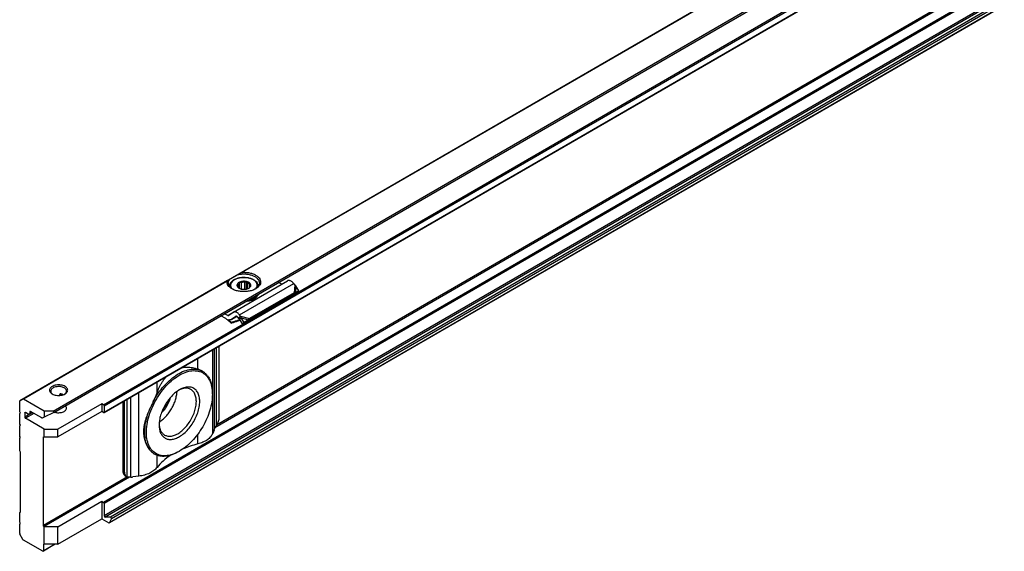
# Model space of a CAD drawing. Header units: millimetres. Extents: x -418 to 1575, y -634 to 914.
# Tile 43 of 49: x 669 to 875, y 483 to 595. Entities that reach past the tile are written whole.
import ezdxf

# ---------------------------------------------------------------- set-up
doc = ezdxf.new("R2010")
doc.units = ezdxf.units.MM

# ---------------------------------------------------------------- blocks, each defined once
blk = doc.blocks.new('SOPORTE_SV2__52', base_point=(669.09, 483.45))
at = {"color": 7, "linetype": 'Continuous'}
for p, q in [((1358.56, 913.93), (669.13, 514.91)), ((676.25, 512.46), (1363.64, 910.3)), ((686.72, 512.44), (1354.94, 899.18)), ((1356.04, 876.12), (687.82, 489.38)), ((713.74, 533.43), (725.05, 539.98)), ((714.91, 538.46), (714.91, 539.39)), ((715.05, 538.39), (715.05, 539.71)), ((715.41, 538.27), (715.41, 539.62)), ((716.12, 538.22), (716.12, 539.67)), ((716.48, 538.27), (716.48, 539.82)), ((716.7, 538.34), (716.7, 539.54)), ((717.14, 538.65), (717.14, 539.21)), ((723.87, 539.29), (723.2, 539.63)), ((726.56, 539.15), (726.36, 539.41)), ((712.93, 538.89), (712.93, 538.82)), ((714.64, 538.75), (714.64, 539.01)), ((726.41, 537.48), (717.1, 532.09)), ((718.79, 537.02), (718.79, 536.86)), ((718.93, 538.89), (718.93, 538.82)), ((726.08, 537.04), (726.05, 536.99)), ((726.19, 537.19), (726.08, 537.04)), ((726.84, 537.5), (726.18, 537.15)), ((726.41, 537.48), (726.19, 537.19)), ((726.34, 537.27), (726.29, 537.24)), ((726.7, 537.51), (726.34, 537.27)), ((727.43, 537.9), (726.7, 537.51)), ((727.43, 537.9), (726.82, 538.92)), ((727.43, 537.9), (726.84, 537.5)), ((726.05, 536.99), (716.73, 531.6)), ((718.6, 536.76), (718.6, 536.59)), ((712.56, 532.74), (711.89, 533.08)), ((713.69, 533.4), (712.8, 532.74)), ((712.19, 532.11), (711.13, 532.64)), ((713.33, 531.27), (713.28, 531.15)), ((713.29, 531.87), (714.47, 532.55)), ((714.23, 532.56), (713.33, 531.9)), ((714.53, 531.56), (715.18, 531.77)), ((714.55, 531.61), (714.58, 531.68)), ((715.13, 531.86), (714.58, 531.68)), ((714.88, 532.12), (714.68, 532.38)), ((714.88, 532.12), (715.02, 532.31)), ((715.02, 532.31), (715.24, 532.6)), ((715.02, 532.03), (715.15, 532.13)), ((715.66, 531.03), (715.02, 532.03)), ((715.24, 532.6), (715.04, 532.86)), ((715.15, 532.13), (715.35, 532.28)), ((716, 531.28), (715.35, 532.28)), ((716.58, 531.6), (715.66, 531.03)), ((716, 531.28), (715.66, 531.03)), ((716.92, 531.85), (716, 531.28)), ((716.92, 531.85), (716.58, 531.6)), ((716.88, 531.8), (716.73, 531.6)), ((717.1, 532.09), (716.88, 531.8)), ((710.79, 511.46), (710.79, 526.37)), ((707.29, 521.08), (707.26, 521.1)), ((709.36, 516.31), (709.36, 516.51)), ((669.09, 512.6), (669.09, 514.82)), ((669.13, 514.91), (669.75, 515.27)), ((669.13, 514.91), (669.13, 514.91)), ((674.21, 512.73), (669.85, 515.26)), ((677.44, 516.04), (677.44, 516.2)), ((677.61, 516.06), (677.97, 516.27)), ((690.65, 514.71), (690.65, 500.19)), ((690.99, 500), (690.99, 514.91)), ((669.23, 512.36), (669.09, 512.6)), ((669.09, 512.28), (669.23, 512.36)), ((669.09, 512.28), (669.23, 512.36)), ((670.15, 512.4), (670.15, 511.5)), ((670.85, 512.15), (670.29, 512.48)), ((671.1, 512.13), (671.7, 512.47)), ((671.21, 512.6), (671.21, 512.35)), ((673.7, 511.32), (671.35, 512.68)), ((674.21, 512.73), (674.21, 511.47)), ((676.05, 512.73), (674.21, 512.73)), ((676.23, 512.45), (674.21, 511.47)), ((686.23, 514.3), (677.04, 508.98)), ((686.23, 512.67), (677.04, 507.35)), ((686.62, 514.08), (686.23, 514.3)), ((686.23, 514.3), (686.23, 512.67)), ((686.62, 512.45), (686.23, 512.67)), ((686.76, 513.83), (686.76, 512.53)), ((669.09, 510.03), (669.09, 512.28)), ((674.21, 508.98), (670.29, 511.25)), ((674.21, 511.47), (673.79, 511.3)), ((669.23, 509.79), (669.09, 510.03)), ((669.09, 509.71), (669.23, 509.79)), ((669.09, 509.71), (669.23, 509.79)), ((669.09, 507.47), (669.09, 509.71)), ((674.21, 507.35), (674.21, 508.98)), ((674.21, 508.98), (677.04, 508.98)), ((677.04, 507.35), (677.04, 508.98)), ((709.71, 508.81), (709.43, 508.09)), ((669.23, 507.22), (669.09, 507.47)), ((669.09, 507.14), (669.23, 507.22)), ((669.09, 507.14), (669.23, 507.22)), ((669.09, 504.45), (669.09, 507.14)), ((674.04, 488.86), (674.04, 507.29)), ((674.18, 507.37), (674.21, 507.35)), ((674.21, 507.35), (677.04, 507.35)), ((669.23, 504.2), (669.09, 504.45)), ((669.23, 491.64), (669.23, 504.2)), ((702.44, 504.35), (702.26, 504.25)), ((697.28, 503.77), (697.24, 503.79)), ((691.06, 499.28), (691.4, 499.09)), ((693.98, 499.15), (692.74, 498.99)), ((677.04, 488.6), (686.23, 493.92)), ((686.23, 493.92), (686.62, 493.69)), ((686.23, 493.92), (686.23, 490.25)), ((686.76, 493.45), (686.76, 490.85)), ((669.09, 491.56), (669.23, 491.65)), ((669.09, 491.56), (669.23, 491.64)), ((669.09, 489.52), (669.09, 491.56)), ((677.04, 484.93), (686.23, 490.25)), ((686.23, 490.25), (687.72, 489.39)), ((688.07, 490.57), (686.97, 490.58)), ((687.85, 489.41), (688.27, 490.24)), ((669.23, 489.28), (669.09, 489.52)), ((669.09, 489.2), (669.23, 489.28)), ((669.09, 489.2), (669.23, 489.28)), ((669.09, 487.15), (669.09, 489.2)), ((674.21, 488.6), (674.18, 488.62)), ((677.04, 488.6), (674.21, 488.6)), ((674.21, 484.93), (674.21, 488.6)), ((677.04, 484.93), (677.04, 488.6)), ((669.75, 485.93), (669.13, 487.01)), ((673.89, 483.48), (669.85, 485.82)), ((676.51, 484.93), (673.99, 483.47)), ((674.04, 484.87), (674.04, 483.56)), ((674.21, 484.93), (674.18, 484.95)), ((677.04, 484.93), (674.21, 484.93))]:
    blk.add_line(p, q, dxfattribs=at)
at = {"color": 3, "linetype": 'Continuous'}
for p, q in [((676.05, 512.73), (1363.64, 910.69)), ((686.62, 514.08), (1354.84, 900.82)), ((686.76, 513.83), (1354.98, 900.58)), ((686.76, 512.53), (1354.98, 899.28)), ((1354.84, 880.44), (686.62, 493.69)), ((1354.98, 880.19), (686.76, 493.45)), ((1354.98, 877.59), (686.76, 490.85)), ((1355.18, 877.33), (686.97, 490.58)), ((1356.29, 877.31), (688.07, 490.57)), ((1356.48, 876.99), (688.27, 490.24)), ((1356.07, 876.15), (687.85, 489.41)), ((832.75, 609.61), (715.35, 541.66)), ((832.65, 609.48), (715.65, 541.76)), ((868.83, 601.28), (709.89, 509.29)), ((868.35, 601.33), (710.2, 509.79)), ((712.54, 540.03), (669.75, 515.27)), ((712.44, 539.91), (669.85, 515.26)), ((715.04, 532.86), (726.36, 539.41)), ((726.56, 539.15), (726.41, 537.48)), ((726.82, 538.92), (726.7, 537.51)), ((713.69, 533.4), (712.56, 532.74)), ((713.33, 531.9), (714.47, 532.55)), ((714.26, 532.57), (714.23, 532.56)), ((714.53, 531.56), (714.55, 531.61)), ((714.58, 531.68), (715.06, 531.96)), ((715.24, 532.6), (717.1, 532.09)), ((715.35, 532.28), (716.92, 531.85)), ((709.43, 508.09), (709.43, 525.58)), ((709.82, 509.11), (709.82, 525.81)), ((710.22, 509.82), (710.22, 526.04)), ((706.28, 521.54), (706.28, 523.76)), ((697.79, 516.63), (697.79, 518.84)), ((693.98, 499.15), (693.98, 516.64)), ((677.67, 516.34), (677.44, 516.2)), ((691.55, 499.02), (691.55, 515.23)), ((692.28, 498.96), (692.28, 515.65)), ((670.29, 512.48), (670.15, 512.4)), ((671.77, 512.44), (670.15, 511.5)), ((671.35, 512.68), (671.21, 512.6)), ((671.21, 512.35), (671.56, 512.56)), ((672.05, 512.27), (670.29, 511.25)), ((674.18, 507.37), (674.04, 507.29)), ((706.28, 505.89), (706.28, 507.92)), ((697.79, 500.97), (697.79, 503.52)), ((690.65, 500.19), (690.99, 500)), ((691.58, 499.01), (674.04, 488.86)), ((692.06, 498.96), (674.18, 488.62)), ((674.18, 484.95), (674.04, 484.87)), ((674.04, 483.56), (676.39, 484.93))]:
    blk.add_line(p, q, dxfattribs=at)
at = {"color": 7, "linetype": 'Continuous'}
for points, knots in [([(714.69, 541.28), (714.57, 541.21), (714.32, 541.06), (713.97, 540.86), (713.65, 540.68), (713.37, 540.51), (713.13, 540.38), (712.99, 540.29), (712.93, 540.26)], [0, 0, 0, 0, 0.443049, 0.853791, 1.225123, 1.550622, 1.824662, 2.042502, 2.042502, 2.042502, 2.042502]), ([(714.69, 541.28), (714.75, 541.31), (714.86, 541.37), (715.02, 541.47), (715.18, 541.56), (715.3, 541.63), (715.35, 541.66)], [0, 0, 0, 0, 0.1860833, 0.3759003, 0.5657228, 0.7596897, 0.7596897, 0.7596897, 0.7596897]), ([(714.69, 541.28), (714.95, 541.33), (715.46, 541.43), (716.25, 541.43), (717.02, 541.33), (717.73, 541.13), (718.33, 540.84), (718.8, 540.47), (719.12, 540.03), (719.16, 539.7), (719.18, 539.54)], [0, 0, 0, 0, 0.77607, 1.570758, 2.352628, 3.091832, 3.764236, 4.356401, 4.872083, 5.338886, 5.338886, 5.338886, 5.338886]), ([(715.35, 541.66), (715.36, 541.67), (715.39, 541.68), (715.42, 541.7), (715.46, 541.71), (715.49, 541.73), (715.53, 541.74), (715.57, 541.75), (715.61, 541.76), (715.64, 541.76), (715.65, 541.76)], [0, 0, 0, 0, 0.042647, 0.0787224, 0.1162224, 0.1575997, 0.2014734, 0.2369133, 0.2819957, 0.316486, 0.316486, 0.316486, 0.316486]), ([(715.65, 541.76), (715.93, 541.77), (716.49, 541.77), (717.31, 541.63), (718.04, 541.39), (718.65, 541.05), (719.12, 540.63), (719.4, 540.15), (719.46, 539.62), (719.29, 539.11), (718.92, 538.65), (718.58, 538.43), (718.4, 538.31)], [0, 0, 0, 0, 0.851746, 1.681253, 2.457908, 3.158367, 3.772142, 4.308845, 4.804165, 5.312671, 5.882466, 6.536808, 6.536808, 6.536808, 6.536808]), ([(713.47, 538.31), (713.3, 538.41), (712.99, 538.61), (712.64, 539.01), (712.43, 539.46), (712.44, 539.76), (712.44, 539.91)], [0, 0, 0, 0, 0.587707, 1.107302, 1.572141, 2.012291, 2.012291, 2.012291, 2.012291]), ([(712.44, 539.91), (712.44, 539.92), (712.45, 539.93), (712.45, 539.95), (712.47, 539.97), (712.48, 539.99), (712.5, 540.01), (712.53, 540.02), (712.54, 540.03)], [0, 0, 0, 0, 0.0197851, 0.0430834, 0.0626047, 0.0828728, 0.115472, 0.1621422, 0.1621422, 0.1621422, 0.1621422]), ([(712.54, 540.03), (712.57, 540.05), (712.63, 540.09), (712.72, 540.14), (712.82, 540.2), (712.89, 540.24), (712.93, 540.26)], [0, 0, 0, 0, 0.1033451, 0.21148, 0.3271251, 0.4474869, 0.4474869, 0.4474869, 0.4474869]), ([(712.68, 539.54), (712.69, 539.67), (712.72, 539.92), (712.86, 540.14), (712.93, 540.26)], [0, 0, 0, 0, 0.3702304, 0.7662165, 0.7662165, 0.7662165, 0.7662165]), ([(713.56, 538.26), (713.43, 538.34), (713.18, 538.51), (712.9, 538.83), (712.72, 539.18), (712.69, 539.42), (712.68, 539.54)], [0, 0, 0, 0, 0.465803, 0.884422, 1.263498, 1.619508, 1.619508, 1.619508, 1.619508]), ([(712.93, 538.89), (712.93, 538.94), (712.94, 539.03), (712.96, 539.17), (713.01, 539.31), (713.07, 539.45), (713.15, 539.59), (713.27, 539.74), (713.4, 539.88), (713.64, 540.09), (714.02, 540.32), (714.47, 540.49), (714.87, 540.6), (715.21, 540.66), (715.57, 540.7), (716.05, 540.72), (716.63, 540.68), (717.14, 540.57), (717.46, 540.46), (717.61, 540.41), (717.74, 540.35), (717.92, 540.26), (718.11, 540.15), (718.35, 539.98), (718.59, 539.76), (718.79, 539.47), (718.91, 539.18), (718.92, 538.98), (718.93, 538.89)], [0, 0, 0, 0, 0.140216, 0.282173, 0.428951, 0.580603, 0.735523, 0.919996, 1.13533, 1.329111, 1.869239, 2.459106, 2.752238, 3.122637, 3.482384, 3.845521, 4.550536, 5.230989, 5.40586, 5.560029, 5.703363, 5.857508, 6.138456, 6.362323, 6.75303, 7.109764, 7.406328, 7.689326, 7.689326, 7.689326, 7.689326]), ([(715.05, 539.72), (714.95, 539.67), (714.77, 539.57), (714.56, 539.36), (714.46, 539.11), (714.5, 538.85), (714.66, 538.62), (714.82, 538.51), (714.91, 538.46)], [0, 0, 0, 0, 0.334734, 0.62083, 0.868796, 1.108344, 1.374491, 1.686893, 1.686893, 1.686893, 1.686893]), ([(714.91, 539.39), (714.84, 539.34), (714.72, 539.24), (714.66, 539.08), (714.64, 539.01)], [0, 0, 0, 0, 0.2557517, 0.4766224, 0.4766224, 0.4766224, 0.4766224]), ([(715.05, 539.71), (715.04, 539.68), (715.01, 539.62), (714.98, 539.54), (714.95, 539.47), (714.92, 539.42), (714.91, 539.39)], [0, 0, 0, 0, 0.0905927, 0.1752399, 0.2614471, 0.3414499, 0.3414499, 0.3414499, 0.3414499]), ([(716.95, 538.46), (717.04, 538.52), (717.21, 538.63), (717.38, 538.88), (717.39, 539.16), (717.26, 539.42), (717.02, 539.63), (716.68, 539.78), (716.29, 539.88), (715.86, 539.9), (715.44, 539.86), (715.18, 539.76), (715.05, 539.72)], [0, 0, 0, 0, 0.32878, 0.606594, 0.858697, 1.127056, 1.442628, 1.812169, 2.224394, 2.657925, 3.087201, 3.487461, 3.487461, 3.487461, 3.487461]), ([(715.41, 539.62), (715.38, 539.62), (715.32, 539.63), (715.23, 539.65), (715.14, 539.68), (715.08, 539.7), (715.05, 539.71)], [0, 0, 0, 0, 0.0922459, 0.1876177, 0.2781365, 0.3723515, 0.3723515, 0.3723515, 0.3723515]), ([(716.12, 539.67), (716, 539.68), (715.76, 539.69), (715.52, 539.64), (715.41, 539.62)], [0, 0, 0, 0, 0.3605537, 0.7121617, 0.7121617, 0.7121617, 0.7121617]), ([(716.48, 539.82), (716.45, 539.81), (716.39, 539.78), (716.3, 539.74), (716.21, 539.7), (716.15, 539.68), (716.12, 539.67)], [0, 0, 0, 0, 0.0994236, 0.1945246, 0.2941229, 0.3898454, 0.3898454, 0.3898454, 0.3898454]), ([(716.7, 539.54), (716.68, 539.56), (716.64, 539.6), (716.59, 539.67), (716.53, 539.74), (716.5, 539.79), (716.48, 539.82)], [0, 0, 0, 0, 0.0858545, 0.1773933, 0.2665261, 0.3612844, 0.3612844, 0.3612844, 0.3612844]), ([(717.14, 539.21), (717.08, 539.27), (716.96, 539.41), (716.79, 539.49), (716.7, 539.54)], [0, 0, 0, 0, 0.2547805, 0.5512749, 0.5512749, 0.5512749, 0.5512749]), ([(717.36, 539.16), (717.34, 539.16), (717.31, 539.17), (717.25, 539.18), (717.19, 539.19), (717.16, 539.2), (717.14, 539.21)], [0, 0, 0, 0, 0.0559834, 0.1109123, 0.1702947, 0.22961, 0.22961, 0.22961, 0.22961]), ([(717.22, 538.85), (717.24, 538.87), (717.26, 538.92), (717.29, 539), (717.33, 539.08), (717.35, 539.13), (717.36, 539.16)], [0, 0, 0, 0, 0.0799756, 0.1661514, 0.2508258, 0.3414499, 0.3414499, 0.3414499, 0.3414499]), ([(719.18, 539.54), (719.17, 539.42), (719.15, 539.18), (718.96, 538.83), (718.68, 538.51), (718.43, 538.34), (718.31, 538.26)], [0, 0, 0, 0, 0.35601, 0.735085, 1.153705, 1.619508, 1.619508, 1.619508, 1.619508]), ([(726.36, 539.41), (726.29, 539.49), (726.15, 539.65), (725.92, 539.84), (725.69, 539.97), (725.46, 540.05), (725.24, 540.06), (725.11, 540.01), (725.05, 539.98)], [0, 0, 0, 0, 0.318961, 0.616971, 0.88702, 1.126112, 1.337253, 1.531194, 1.531194, 1.531194, 1.531194]), ([(726.82, 538.92), (726.8, 538.94), (726.76, 538.98), (726.69, 539.04), (726.63, 539.1), (726.58, 539.13), (726.56, 539.15)], [0, 0, 0, 0, 0.0866749, 0.1740073, 0.2614358, 0.3493828, 0.3493828, 0.3493828, 0.3493828]), ([(718.4, 538.31), (718.16, 538.19), (717.66, 537.95), (716.82, 537.77), (715.93, 537.7), (715.04, 537.77), (714.2, 537.95), (713.7, 538.19), (713.47, 538.31)], [0, 0, 0, 0, 0.790454, 1.654841, 2.55911, 3.463379, 4.327766, 5.11822, 5.11822, 5.11822, 5.11822]), ([(714.64, 539.01), (714.63, 539), (714.61, 538.99), (714.57, 538.96), (714.54, 538.95), (714.51, 538.94), (714.5, 538.93)], [0, 0, 0, 0, 0.0434657, 0.085285, 0.122596, 0.1594624, 0.1594624, 0.1594624, 0.1594624]), ([(714.5, 538.93), (714.52, 538.91), (714.56, 538.86), (714.61, 538.79), (714.67, 538.72), (714.71, 538.67), (714.72, 538.65)], [0, 0, 0, 0, 0.0948298, 0.1840258, 0.2754931, 0.3612844, 0.3612844, 0.3612844, 0.3612844]), ([(714.72, 538.65), (714.76, 538.61), (714.83, 538.52), (714.92, 538.46), (714.97, 538.43)], [0, 0, 0, 0, 0.1569125, 0.3303762, 0.3303762, 0.3303762, 0.3303762]), ([(714.91, 538.46), (715.01, 538.41), (715.21, 538.31), (715.56, 538.23), (715.93, 538.2), (716.3, 538.23), (716.65, 538.31), (716.85, 538.41), (716.95, 538.46)], [0, 0, 0, 0, 0.327474, 0.685577, 1.060203, 1.434829, 1.792932, 2.120405, 2.120405, 2.120405, 2.120405]), ([(716.91, 538.43), (716.91, 538.43), (716.92, 538.44), (716.92, 538.44), (716.94, 538.45), (716.95, 538.46), (716.95, 538.46)], [0, 0, 0, 0, 0.00580891, 0.01164761, 0.03216571, 0.05312302, 0.05312302, 0.05312302, 0.05312302]), ([(716.95, 538.46), (717.02, 538.52), (717.15, 538.62), (717.2, 538.78), (717.22, 538.85)], [0, 0, 0, 0, 0.2557517, 0.4766224, 0.4766224, 0.4766224, 0.4766224]), ([(717.01, 536.04), (717.19, 536.09), (717.54, 536.18), (718.02, 536.41), (718.42, 536.67), (718.62, 536.9), (718.71, 537.01)], [0, 0, 0, 0, 0.568402, 1.094967, 1.571299, 1.995831, 1.995831, 1.995831, 1.995831]), ([(718.71, 537.01), (718.71, 537.02), (718.72, 537.03), (718.73, 537.04), (718.73, 537.04)], [0, 0, 0, 0, 0.02093833, 0.04175733, 0.04175733, 0.04175733, 0.04175733]), ([(718.72, 537.03), (718.74, 537.03), (718.76, 537.03), (718.78, 537.03), (718.79, 537.02)], [0, 0, 0, 0, 0.03537578, 0.07007579, 0.07007579, 0.07007579, 0.07007579]), ([(718.9, 537.14), (718.89, 537.09), (718.86, 537), (718.82, 536.91), (718.79, 536.86)], [0, 0, 0, 0, 0.1494895, 0.3038782, 0.3038782, 0.3038782, 0.3038782]), ([(718.83, 537.1), (718.83, 537.09), (718.81, 537.06), (718.8, 537.04), (718.79, 537.02)], [0, 0, 0, 0, 0.0438163, 0.08811003, 0.08811003, 0.08811003, 0.08811003]), ([(726.29, 537.24), (726.27, 537.22), (726.23, 537.19), (726.18, 537.15), (726.13, 537.1), (726.1, 537.06), (726.08, 537.04)], [0, 0, 0, 0, 0.0781942, 0.1438646, 0.2109584, 0.2850882, 0.2850882, 0.2850882, 0.2850882]), ([(726.7, 537.51), (726.68, 537.51), (726.63, 537.51), (726.56, 537.5), (726.49, 537.49), (726.44, 537.48), (726.41, 537.48)], [0, 0, 0, 0, 0.064153, 0.1377521, 0.2112876, 0.2863987, 0.2863987, 0.2863987, 0.2863987]), ([(718.6, 536.59), (718.48, 536.47), (718.2, 536.21), (717.66, 535.94), (717.03, 535.74), (716.58, 535.69), (716.34, 535.66)], [0, 0, 0, 0, 0.529903, 1.131598, 1.794648, 2.498901, 2.498901, 2.498901, 2.498901]), ([(718.6, 536.76), (718.49, 536.65), (718.26, 536.42), (717.8, 536.17), (717.28, 535.97), (716.89, 535.9), (716.69, 535.86)], [0, 0, 0, 0, 0.460257, 0.975969, 1.541656, 2.14541, 2.14541, 2.14541, 2.14541]), ([(718.6, 536.76), (718.59, 536.76), (718.56, 536.77), (718.53, 536.78), (718.52, 536.79)], [0, 0, 0, 0, 0.04677307, 0.0897244, 0.0897244, 0.0897244, 0.0897244]), ([(718.58, 536.85), (718.59, 536.85), (718.63, 536.86), (718.68, 536.87), (718.74, 536.87), (718.78, 536.86), (718.79, 536.86)], [0, 0, 0, 0, 0.0527366, 0.1081535, 0.1644527, 0.2197436, 0.2197436, 0.2197436, 0.2197436]), ([(713.74, 533.43), (713.73, 533.43), (713.72, 533.42), (713.7, 533.41), (713.69, 533.4)], [0, 0, 0, 0, 0.02788887, 0.05583578, 0.05583578, 0.05583578, 0.05583578]), ([(715.04, 532.86), (714.97, 532.94), (714.84, 533.1), (714.61, 533.29), (714.38, 533.43), (714.15, 533.5), (713.93, 533.51), (713.8, 533.46), (713.74, 533.43)], [0, 0, 0, 0, 0.318961, 0.616971, 0.88702, 1.126112, 1.337253, 1.531194, 1.531194, 1.531194, 1.531194]), ([(712.19, 532.11), (712.37, 531.97), (712.75, 531.66), (713.1, 531.32), (713.28, 531.15)], [0, 0, 0, 0, 0.715526, 1.456391, 1.456391, 1.456391, 1.456391]), ([(712.56, 532.74), (712.6, 532.73), (712.67, 532.69), (712.75, 532.72), (712.79, 532.73)], [0, 0, 0, 0, 0.1279345, 0.2345827, 0.2345827, 0.2345827, 0.2345827]), ([(713.29, 531.87), (713.24, 531.85), (713.16, 531.81), (713.01, 531.79), (712.86, 531.81), (712.76, 531.84), (712.7, 531.86)], [0, 0, 0, 0, 0.1366038, 0.2796085, 0.4340577, 0.602995, 0.602995, 0.602995, 0.602995]), ([(713.33, 531.27), (713.22, 531.38), (713.02, 531.58), (712.81, 531.77), (712.7, 531.86)], [0, 0, 0, 0, 0.4316811, 0.8556339, 0.8556339, 0.8556339, 0.8556339]), ([(712.79, 532.73), (712.79, 532.73), (712.79, 532.74), (712.8, 532.74), (712.8, 532.74)], [0, 0, 0, 0, 0.00929629, 0.01861192, 0.01861192, 0.01861192, 0.01861192]), ([(713.28, 531.15), (713.38, 531.18), (713.59, 531.25), (713.9, 531.36), (714.21, 531.46), (714.42, 531.53), (714.53, 531.56)], [0, 0, 0, 0, 0.32897, 0.657431, 0.98582, 1.313673, 1.313673, 1.313673, 1.313673]), ([(713.33, 531.9), (713.33, 531.89), (713.31, 531.88), (713.29, 531.87), (713.29, 531.87)], [0, 0, 0, 0, 0.02794691, 0.05583578, 0.05583578, 0.05583578, 0.05583578]), ([(714.58, 531.68), (714.48, 531.65), (714.27, 531.58), (713.95, 531.48), (713.64, 531.38), (713.43, 531.31), (713.33, 531.27)], [0, 0, 0, 0, 0.328624, 0.657763, 0.98699, 1.316736, 1.316736, 1.316736, 1.316736]), ([(714.24, 532.57), (714.24, 532.56), (714.23, 532.56), (714.23, 532.56), (714.23, 532.56)], [0, 0, 0, 0, 0.00929629, 0.01861192, 0.01861192, 0.01861192, 0.01861192]), ([(714.68, 532.38), (714.64, 532.42), (714.58, 532.49), (714.46, 532.56), (714.34, 532.6), (714.27, 532.58), (714.24, 532.57)], [0, 0, 0, 0, 0.1568648, 0.2952629, 0.4107357, 0.5088861, 0.5088861, 0.5088861, 0.5088861]), ([(715.02, 532.03), (715.01, 532.04), (714.98, 532.05), (714.95, 532.07), (714.91, 532.1), (714.89, 532.11), (714.88, 532.12)], [0, 0, 0, 0, 0.0408745, 0.0819997, 0.1230501, 0.1643534, 0.1643534, 0.1643534, 0.1643534]), ([(715.35, 532.28), (715.34, 532.31), (715.33, 532.37), (715.3, 532.45), (715.28, 532.53), (715.25, 532.58), (715.24, 532.6)], [0, 0, 0, 0, 0.0858164, 0.1713182, 0.2552987, 0.3377326, 0.3377326, 0.3377326, 0.3377326]), ([(716.73, 531.6), (716.72, 531.6), (716.7, 531.6), (716.66, 531.6), (716.62, 531.6), (716.59, 531.6), (716.58, 531.6)], [0, 0, 0, 0, 0.0375867, 0.075416, 0.1136324, 0.152093, 0.152093, 0.152093, 0.152093]), ([(717.1, 532.09), (717.08, 532.07), (717.05, 532.03), (717.01, 531.97), (716.96, 531.91), (716.93, 531.87), (716.92, 531.85)], [0, 0, 0, 0, 0.0704554, 0.14376, 0.219499, 0.2977257, 0.2977257, 0.2977257, 0.2977257]), ([(717.1, 532.09), (717.1, 532.09), (717.1, 532.09), (717.1, 532.09), (717.1, 532.09)], [0, 0, 0, 0, 0.001708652, 0.003419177, 0.003419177, 0.003419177, 0.003419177]), ([(702.44, 504.35), (701.96, 504.11), (701.06, 503.65), (699.63, 503.36), (698.31, 503.49), (697.18, 504.05), (696.32, 505.02), (695.76, 506.31), (695.53, 507.85), (695.6, 509.58), (695.97, 511.43), (696.64, 513.31), (697.56, 515.16), (698.7, 516.87), (700, 518.39), (701.42, 519.63), (702.88, 520.56), (704.34, 521.12), (705.73, 521.28), (707, 521.02), (708.05, 520.31), (708.81, 519.23), (709.28, 517.86), (709.33, 516.85), (709.36, 516.31)], [0, 0, 0, 0, 1.605479, 3.026381, 4.298231, 5.500692, 6.739593, 8.106501, 9.651301, 11.381996, 13.275475, 15.287889, 17.362768, 19.437646, 21.45006, 23.343539, 25.074234, 26.619034, 27.985942, 29.224843, 30.427305, 31.699155, 33.120057, 34.725535, 34.725535, 34.725535, 34.725535]), ([(696.98, 514.75), (697.32, 515.34), (697.99, 516.51), (699.23, 518.07), (700.58, 519.4), (702, 520.46), (703.44, 521.19), (704.83, 521.56), (706.17, 521.57), (706.93, 521.24), (707.29, 521.08)], [0, 0, 0, 0, 2.039172, 4.039719, 5.948553, 7.721033, 9.326958, 10.758142, 12.037595, 13.226248, 13.226248, 13.226248, 13.226248]), ([(702.95, 521.83), (703.14, 521.86), (703.52, 521.93), (704.28, 521.96), (705.22, 521.88), (705.93, 521.65), (706.28, 521.54)], [0, 0, 0, 0, 0.578541, 1.153462, 2.268721, 3.382626, 3.382626, 3.382626, 3.382626]), ([(707.26, 521.1), (707.18, 521.14), (707.03, 521.22), (706.8, 521.33), (706.55, 521.44), (706.37, 521.51), (706.28, 521.54)], [0, 0, 0, 0, 0.251557, 0.510479, 0.785772, 1.069218, 1.069218, 1.069218, 1.069218]), ([(707.29, 521.08), (707.34, 521.05), (707.44, 520.99), (707.54, 520.92), (707.59, 520.89)], [0, 0, 0, 0, 0.1743875, 0.3490943, 0.3490943, 0.3490943, 0.3490943]), ([(708.3, 520.19), (708.24, 520.25), (708.14, 520.37), (707.96, 520.54), (707.78, 520.72), (707.65, 520.83), (707.59, 520.89)], [0, 0, 0, 0, 0.2375866, 0.4800386, 0.733304, 0.9924209, 0.9924209, 0.9924209, 0.9924209]), ([(697.79, 516.63), (697.87, 516.83), (698.02, 517.24), (698.3, 517.84), (698.6, 518.42), (698.95, 518.97), (699.32, 519.5), (699.61, 519.82), (699.75, 519.98)], [0, 0, 0, 0, 0.656451, 1.329534, 1.961357, 2.618601, 3.279238, 3.905328, 3.905328, 3.905328, 3.905328]), ([(708.3, 520.19), (708.46, 519.95), (708.8, 519.46), (709.11, 518.57), (709.32, 517.58), (709.34, 516.88), (709.36, 516.51)], [0, 0, 0, 0, 0.865086, 1.796233, 2.804724, 3.894206, 3.894206, 3.894206, 3.894206]), ([(678.56, 517.91), (678.43, 517.98), (678.16, 518.11), (677.7, 518.21), (677.22, 518.25), (676.73, 518.21), (676.27, 518.1), (675.88, 517.93), (675.57, 517.71), (675.37, 517.44), (675.29, 517.13), (675.37, 516.83), (675.57, 516.55), (675.77, 516.42), (675.88, 516.35)], [0, 0, 0, 0, 0.431098, 0.902937, 1.396732, 1.890447, 2.362057, 2.792814, 3.171045, 3.497161, 3.789201, 4.081646, 4.408752, 4.788148, 4.788148, 4.788148, 4.788148]), ([(678.38, 517.61), (678.26, 517.67), (677.99, 517.8), (677.53, 517.88), (677.06, 517.89), (676.59, 517.83), (676.18, 517.69), (675.85, 517.49), (675.62, 517.23), (675.58, 517.03), (675.57, 516.93)], [0, 0, 0, 0, 0.423238, 0.888817, 1.372639, 1.847249, 2.286851, 2.672672, 2.999845, 3.28602, 3.28602, 3.28602, 3.28602]), ([(675.57, 516.93), (675.57, 516.87), (675.58, 516.75), (675.67, 516.59), (675.8, 516.43), (675.91, 516.35), (675.97, 516.3)], [0, 0, 0, 0, 0.1721846, 0.3545772, 0.5546937, 0.7763357, 0.7763357, 0.7763357, 0.7763357]), ([(678.87, 516.93), (678.86, 516.99), (678.85, 517.12), (678.74, 517.31), (678.59, 517.47), (678.45, 517.56), (678.38, 517.61)], [0, 0, 0, 0, 0.1889853, 0.3912473, 0.6159874, 0.8670823, 0.8670823, 0.8670823, 0.8670823]), ([(678.46, 516.3), (678.52, 516.35), (678.64, 516.43), (678.76, 516.59), (678.85, 516.75), (678.86, 516.87), (678.87, 516.93)], [0, 0, 0, 0, 0.2216421, 0.4217585, 0.6041512, 0.7763357, 0.7763357, 0.7763357, 0.7763357]), ([(678.56, 516.35), (678.66, 516.42), (678.86, 516.55), (679.07, 516.83), (679.14, 517.13), (679.07, 517.44), (678.86, 517.71), (678.67, 517.84), (678.56, 517.91)], [0, 0, 0, 0, 0.379809, 0.707216, 0.999947, 1.292408, 1.619154, 1.998185, 1.998185, 1.998185, 1.998185]), ([(697.79, 516.63), (697.73, 516.47), (697.61, 516.15), (697.41, 515.69), (697.2, 515.22), (697.06, 514.91), (696.98, 514.75)], [0, 0, 0, 0, 0.499383, 1.011894, 1.523124, 2.042903, 2.042903, 2.042903, 2.042903]), ([(702.48, 517.22), (702.19, 517.04), (701.61, 516.66), (700.82, 515.91), (700.09, 515.04), (699.45, 514.06), (698.92, 513.02), (698.53, 511.95), (698.27, 510.9), (698.24, 510.2), (698.22, 509.86)], [0, 0, 0, 0, 1.007521, 2.095135, 3.24031, 4.415474, 5.590637, 6.735812, 7.823426, 8.830947, 8.830947, 8.830947, 8.830947]), ([(698.25, 510.48), (698.49, 510.64), (698.99, 510.99), (699.66, 511.66), (700.29, 512.41), (700.84, 513.26), (701.3, 514.15), (701.64, 515.07), (701.88, 515.99), (701.94, 516.59), (701.96, 516.89)], [0, 0, 0, 0, 0.883325, 1.828477, 2.817611, 3.829543, 4.841474, 5.830609, 6.77576, 7.659085, 7.659085, 7.659085, 7.659085]), ([(699.35, 507.76), (699.58, 507.67), (700.04, 507.47), (700.86, 507.52), (701.71, 507.79), (702.58, 508.31), (703.42, 509.02), (704.2, 509.91), (704.88, 510.92), (705.42, 512.01), (705.8, 513.13), (706, 514.21), (706.01, 515.22), (705.83, 516.1), (705.46, 516.83), (705.06, 517.14), (704.86, 517.28)], [0, 0, 0, 0, 0.719072, 1.503175, 2.392537, 3.397831, 4.507006, 5.692929, 6.919375, 8.14582, 9.331744, 10.440918, 11.446212, 12.335574, 13.119678, 13.838749, 13.838749, 13.838749, 13.838749]), ([(704.86, 517.28), (704.68, 517.37), (704.31, 517.54), (703.66, 517.56), (702.97, 517.43), (702.53, 517.22), (702.3, 517.11)], [0, 0, 0, 0, 0.589999, 1.21743, 1.909281, 2.678436, 2.678436, 2.678436, 2.678436]), ([(702.46, 507.43), (702.78, 507.64), (703.46, 508.08), (704.33, 508.97), (705.13, 510.01), (705.8, 511.16), (706.3, 512.37), (706.62, 513.58), (706.74, 514.72), (706.65, 515.76), (706.34, 516.64), (705.83, 517.31), (705.12, 517.73), (704.28, 517.84), (703.36, 517.67), (702.78, 517.38), (702.48, 517.22)], [0, 0, 0, 0, 1.155707, 2.411102, 3.730971, 5.072968, 6.392471, 7.647174, 8.801943, 9.834563, 10.743141, 11.554748, 12.328594, 13.139606, 14.047228, 15.078797, 15.078797, 15.078797, 15.078797]), ([(669.13, 514.91), (669.12, 514.9), (669.09, 514.87), (669.09, 514.84), (669.09, 514.82)], [0, 0, 0, 0, 0.0465697, 0.1036576, 0.1036576, 0.1036576, 0.1036576]), ([(669.13, 514.91), (669.13, 514.91), (669.13, 514.91), (669.13, 514.91), (669.13, 514.91)], [0, 0, 0, 0, 0.0001066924, 0.0002133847, 0.0002133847, 0.0002133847, 0.0002133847]), ([(669.85, 515.26), (669.83, 515.27), (669.8, 515.28), (669.77, 515.27), (669.75, 515.27)], [0, 0, 0, 0, 0.0573272, 0.1040441, 0.1040441, 0.1040441, 0.1040441]), ([(675.88, 516.35), (676.01, 516.29), (676.28, 516.16), (676.73, 516.06), (677.22, 516.02), (677.7, 516.06), (678.16, 516.16), (678.43, 516.29), (678.56, 516.35)], [0, 0, 0, 0, 0.429104, 0.898342, 1.389231, 1.88012, 2.349359, 2.778462, 2.778462, 2.778462, 2.778462]), ([(677.51, 516.31), (677.5, 516.31), (677.49, 516.3), (677.48, 516.29), (677.47, 516.28), (677.46, 516.27), (677.45, 516.25), (677.44, 516.24), (677.44, 516.22), (677.44, 516.21), (677.44, 516.2)], [0, 0, 0, 0, 0.0162959, 0.0353511, 0.0511395, 0.0695191, 0.0849664, 0.1029621, 0.1210202, 0.1360722, 0.1360722, 0.1360722, 0.1360722]), ([(677.67, 516.34), (677.66, 516.34), (677.63, 516.34), (677.59, 516.34), (677.55, 516.33), (677.52, 516.32), (677.51, 516.31)], [0, 0, 0, 0, 0.0437196, 0.0860183, 0.1280381, 0.1676305, 0.1676305, 0.1676305, 0.1676305]), ([(678.19, 516.19), (678.11, 516.22), (677.94, 516.29), (677.76, 516.32), (677.67, 516.34)], [0, 0, 0, 0, 0.2647998, 0.5441683, 0.5441683, 0.5441683, 0.5441683]), ([(696.98, 514.75), (696.93, 514.62), (696.81, 514.36), (696.64, 513.98), (696.46, 513.61), (696.33, 513.36), (696.27, 513.23)], [0, 0, 0, 0, 0.421459, 0.839309, 1.259059, 1.672769, 1.672769, 1.672769, 1.672769]), ([(700.51, 515.53), (700.46, 515.34), (700.37, 514.95), (700.14, 514.38), (699.86, 513.83), (699.52, 513.3), (699.14, 512.82), (698.85, 512.55), (698.7, 512.41)], [0, 0, 0, 0, 0.58827, 1.201661, 1.828033, 2.454405, 3.067796, 3.656067, 3.656067, 3.656067, 3.656067]), ([(700.19, 515.14), (700.12, 514.93), (699.98, 514.52), (699.68, 513.93), (699.32, 513.37), (699.03, 513.04), (698.89, 512.88)], [0, 0, 0, 0, 0.648659, 1.314288, 1.979918, 2.628576, 2.628576, 2.628576, 2.628576]), ([(709.36, 516.31), (709.33, 515.76), (709.27, 514.63), (708.85, 512.91), (708.22, 511.18), (707.36, 509.48), (706.32, 507.9), (705.13, 506.48), (703.85, 505.27), (702.9, 504.65), (702.44, 504.35)], [0, 0, 0, 0, 1.637222, 3.404594, 5.265504, 7.175144, 9.084785, 10.945695, 12.713067, 14.350289, 14.350289, 14.350289, 14.350289]), ([(670.15, 512.4), (670.15, 512.42), (670.15, 512.45), (670.18, 512.48), (670.19, 512.49)], [0, 0, 0, 0, 0.0570879, 0.1036576, 0.1036576, 0.1036576, 0.1036576]), ([(670.19, 512.49), (670.2, 512.49), (670.24, 512.5), (670.27, 512.49), (670.29, 512.48)], [0, 0, 0, 0, 0.0468022, 0.1042475, 0.1042475, 0.1042475, 0.1042475]), ([(671.21, 512.35), (671.21, 512.33), (671.2, 512.28), (671.18, 512.21), (671.15, 512.16), (671.12, 512.14), (671.1, 512.13)], [0, 0, 0, 0, 0.0757508, 0.1435134, 0.2044637, 0.2613899, 0.2613899, 0.2613899, 0.2613899]), ([(671.25, 512.69), (671.24, 512.68), (671.21, 512.65), (671.21, 512.62), (671.21, 512.6)], [0, 0, 0, 0, 0.0465697, 0.1036576, 0.1036576, 0.1036576, 0.1036576]), ([(671.35, 512.68), (671.33, 512.69), (671.3, 512.7), (671.26, 512.69), (671.25, 512.69)], [0, 0, 0, 0, 0.0574453, 0.1042475, 0.1042475, 0.1042475, 0.1042475]), ([(676.05, 512.73), (676.09, 512.73), (676.16, 512.73), (676.25, 512.69), (676.31, 512.64), (676.34, 512.57), (676.31, 512.5), (676.27, 512.47), (676.25, 512.46)], [0, 0, 0, 0, 0.1088664, 0.2071442, 0.2881042, 0.3541024, 0.4200425, 0.5008882, 0.5008882, 0.5008882, 0.5008882]), ([(676.25, 512.46), (676.25, 512.45), (676.24, 512.45), (676.23, 512.45), (676.23, 512.45)], [0, 0, 0, 0, 0.01039098, 0.02100593, 0.02100593, 0.02100593, 0.02100593]), ([(676.41, 512.55), (676.54, 512.51), (676.81, 512.44), (677.23, 512.42), (677.65, 512.45), (678.04, 512.54), (678.38, 512.69), (678.65, 512.89), (678.83, 513.12), (678.86, 513.3), (678.87, 513.38)], [0, 0, 0, 0, 0.407949, 0.833928, 1.259177, 1.665034, 2.035674, 2.361307, 2.642378, 2.894213, 2.894213, 2.894213, 2.894213]), ([(678.87, 513.38), (678.86, 513.47), (678.83, 513.64), (678.72, 513.78), (678.66, 513.85)], [0, 0, 0, 0, 0.2469056, 0.5215336, 0.5215336, 0.5215336, 0.5215336]), ([(686.62, 514.08), (686.64, 514.06), (686.68, 514.04), (686.72, 513.97), (686.76, 513.91), (686.76, 513.86), (686.76, 513.83)], [0, 0, 0, 0, 0.0695843, 0.1466412, 0.2236607, 0.293145, 0.293145, 0.293145, 0.293145]), ([(686.62, 512.45), (686.64, 512.44), (686.67, 512.42), (686.71, 512.43), (686.72, 512.44)], [0, 0, 0, 0, 0.0574453, 0.1042475, 0.1042475, 0.1042475, 0.1042475]), ([(686.72, 512.44), (686.73, 512.45), (686.76, 512.47), (686.76, 512.51), (686.76, 512.53)], [0, 0, 0, 0, 0.0465697, 0.1036576, 0.1036576, 0.1036576, 0.1036576]), ([(696.27, 513.23), (696.18, 513.03), (696, 512.63), (695.75, 512.02), (695.52, 511.41), (695.32, 510.82), (695.17, 510.22), (695.05, 509.64), (694.98, 509.05), (694.96, 508.49), (694.98, 507.93), (695.03, 507.47), (695.11, 507.11), (695.17, 506.85), (695.24, 506.59), (695.35, 506.25), (695.52, 505.86), (695.74, 505.41), (695.99, 505.02), (696.18, 504.77), (696.27, 504.65)], [0, 0, 0, 0, 0.667051, 1.330651, 1.972099, 2.606372, 3.214626, 3.819531, 4.391078, 4.976557, 5.505665, 6.08507, 6.344133, 6.622681, 6.874064, 7.148413, 7.699805, 8.159958, 8.641666, 9.096743, 9.096743, 9.096743, 9.096743]), ([(696.27, 504.65), (696.06, 504.98), (695.61, 505.67), (695.29, 506.94), (695.17, 508.37), (695.31, 509.94), (695.66, 511.59), (696.06, 512.68), (696.27, 513.23)], [0, 0, 0, 0, 1.165888, 2.45697, 3.890766, 5.463472, 7.155629, 8.936943, 8.936943, 8.936943, 8.936943]), ([(670.15, 511.5), (670.15, 511.48), (670.15, 511.43), (670.19, 511.36), (670.23, 511.3), (670.27, 511.27), (670.29, 511.25)], [0, 0, 0, 0, 0.0694843, 0.1465039, 0.2235608, 0.293145, 0.293145, 0.293145, 0.293145]), ([(671.1, 512.13), (671.09, 512.12), (671.05, 512.1), (670.99, 512.1), (670.92, 512.12), (670.88, 512.14), (670.85, 512.15)], [0, 0, 0, 0, 0.0571993, 0.118477, 0.1866495, 0.2628912, 0.2628912, 0.2628912, 0.2628912]), ([(673.79, 511.3), (673.77, 511.3), (673.74, 511.3), (673.71, 511.31), (673.7, 511.32)], [0, 0, 0, 0, 0.04269591, 0.09436097, 0.09436097, 0.09436097, 0.09436097]), ([(710.22, 509.82), (710.3, 509.96), (710.47, 510.21), (710.64, 510.63), (710.76, 511.05), (710.78, 511.32), (710.79, 511.46)], [0, 0, 0, 0, 0.46252, 0.918518, 1.352276, 1.750693, 1.750693, 1.750693, 1.750693]), ([(698.22, 510.07), (698.24, 509.82), (698.28, 509.33), (698.51, 508.67), (698.86, 508.12), (699.19, 507.88), (699.35, 507.76)], [0, 0, 0, 0, 0.769155, 1.461007, 2.088437, 2.678436, 2.678436, 2.678436, 2.678436]), ([(698.22, 509.86), (698.23, 509.56), (698.26, 508.98), (698.5, 508.19), (698.89, 507.55), (699.44, 507.09), (700.11, 506.84), (700.87, 506.83), (701.68, 507.02), (702.19, 507.28), (702.46, 507.43)], [0, 0, 0, 0, 0.911035, 1.725773, 2.458495, 3.143007, 3.828005, 4.562021, 5.378502, 6.291374, 6.291374, 6.291374, 6.291374]), ([(709.71, 508.81), (709.73, 508.86), (709.77, 508.96), (709.8, 509.06), (709.82, 509.11)], [0, 0, 0, 0, 0.1525511, 0.3192904, 0.3192904, 0.3192904, 0.3192904]), ([(710.22, 509.82), (710.18, 509.76), (710.09, 509.64), (709.98, 509.46), (709.88, 509.29), (709.84, 509.17), (709.82, 509.11)], [0, 0, 0, 0, 0.227351, 0.4425519, 0.6419126, 0.8214453, 0.8214453, 0.8214453, 0.8214453]), ([(674.04, 507.29), (674.04, 507.31), (674.04, 507.35), (674.06, 507.37), (674.08, 507.38)], [0, 0, 0, 0, 0.0570879, 0.1036576, 0.1036576, 0.1036576, 0.1036576]), ([(674.08, 507.38), (674.09, 507.39), (674.13, 507.4), (674.16, 507.38), (674.18, 507.37)], [0, 0, 0, 0, 0.0468022, 0.1042475, 0.1042475, 0.1042475, 0.1042475]), ([(709.43, 508.09), (709.3, 507.85), (709.02, 507.33), (708.29, 506.73), (707.37, 506.21), (706.66, 506), (706.28, 505.89)], [0, 0, 0, 0, 0.817685, 1.74896, 2.804162, 3.968074, 3.968074, 3.968074, 3.968074]), ([(696.27, 504.65), (696.33, 504.58), (696.45, 504.46), (696.63, 504.28), (696.81, 504.12), (696.93, 504.01), (696.98, 503.96)], [0, 0, 0, 0, 0.265649, 0.5161179, 0.7608129, 0.9918468, 0.9918468, 0.9918468, 0.9918468]), ([(702.26, 504.25), (701.81, 504.02), (700.95, 503.58), (699.61, 503.27), (698.35, 503.28), (697.62, 503.61), (697.28, 503.77)], [0, 0, 0, 0, 1.515016, 2.870268, 4.089274, 5.227798, 5.227798, 5.227798, 5.227798]), ([(706.28, 505.89), (705.76, 505.75), (704.74, 505.47), (703.76, 505.08), (703.27, 504.89)], [0, 0, 0, 0, 1.615583, 3.174186, 3.174186, 3.174186, 3.174186]), ([(697.28, 503.77), (697.23, 503.8), (697.13, 503.86), (697.03, 503.92), (696.98, 503.96)], [0, 0, 0, 0, 0.1743853, 0.3490899, 0.3490899, 0.3490899, 0.3490899]), ([(696.98, 503.96), (697, 503.94), (697.05, 503.91), (697.11, 503.87), (697.17, 503.83), (697.22, 503.8), (697.24, 503.79)], [0, 0, 0, 0, 0.0819402, 0.1566112, 0.2345979, 0.3052323, 0.3052323, 0.3052323, 0.3052323]), ([(700.68, 503.55), (700.11, 503.16), (699.04, 502.43), (698.19, 501.44), (697.79, 500.97)], [0, 0, 0, 0, 2.030831, 3.884517, 3.884517, 3.884517, 3.884517]), ([(690.65, 500.19), (690.66, 500.09), (690.67, 499.9), (690.75, 499.64), (690.87, 499.42), (691, 499.32), (691.06, 499.28)], [0, 0, 0, 0, 0.303003, 0.574054, 0.817855, 1.04556, 1.04556, 1.04556, 1.04556]), ([(690.99, 500), (690.99, 499.9), (691, 499.7), (691.08, 499.44), (691.21, 499.22), (691.34, 499.13), (691.4, 499.09)], [0, 0, 0, 0, 0.303003, 0.574054, 0.817855, 1.04556, 1.04556, 1.04556, 1.04556]), ([(697.79, 500.97), (697.58, 500.75), (697.14, 500.27), (696.23, 499.76), (695.17, 499.35), (694.38, 499.22), (693.98, 499.15)], [0, 0, 0, 0, 0.90876, 1.941756, 3.087732, 4.317336, 4.317336, 4.317336, 4.317336]), ([(691.4, 499.09), (691.42, 499.07), (691.47, 499.05), (691.53, 499.03), (691.55, 499.02)], [0, 0, 0, 0, 0.0829795, 0.1668091, 0.1668091, 0.1668091, 0.1668091]), ([(692.28, 498.96), (692.21, 498.96), (692.07, 498.96), (691.88, 498.97), (691.71, 498.98), (691.6, 499.01), (691.55, 499.02)], [0, 0, 0, 0, 0.2129667, 0.410976, 0.5807459, 0.7310186, 0.7310186, 0.7310186, 0.7310186]), ([(692.28, 498.96), (692.36, 498.96), (692.51, 498.96), (692.66, 498.98), (692.74, 498.99)], [0, 0, 0, 0, 0.230338, 0.4640681, 0.4640681, 0.4640681, 0.4640681]), ([(686.62, 493.69), (686.64, 493.68), (686.68, 493.65), (686.72, 493.59), (686.76, 493.52), (686.76, 493.47), (686.76, 493.45)], [0, 0, 0, 0, 0.0695843, 0.1466412, 0.2236607, 0.293145, 0.293145, 0.293145, 0.293145]), ([(686.76, 490.85), (686.77, 490.83), (686.77, 490.79), (686.79, 490.73), (686.83, 490.67), (686.87, 490.62), (686.92, 490.59), (686.95, 490.59), (686.97, 490.58)], [0, 0, 0, 0, 0.0591514, 0.1245698, 0.191665, 0.2554465, 0.3117368, 0.3586167, 0.3586167, 0.3586167, 0.3586167]), ([(688.27, 490.24), (688.27, 490.26), (688.28, 490.3), (688.27, 490.37), (688.24, 490.44), (688.19, 490.51), (688.14, 490.55), (688.09, 490.56), (688.07, 490.57)], [0, 0, 0, 0, 0.0586558, 0.1305554, 0.2104936, 0.2900936, 0.3610972, 0.4187057, 0.4187057, 0.4187057, 0.4187057]), ([(674.18, 488.62), (674.16, 488.63), (674.12, 488.66), (674.07, 488.72), (674.04, 488.79), (674.04, 488.84), (674.04, 488.86)], [0, 0, 0, 0, 0.0695843, 0.1466412, 0.2236607, 0.293145, 0.293145, 0.293145, 0.293145]), ([(687.72, 489.39), (687.74, 489.38), (687.77, 489.36), (687.81, 489.37), (687.82, 489.38)], [0, 0, 0, 0, 0.0574453, 0.1042475, 0.1042475, 0.1042475, 0.1042475]), ([(687.82, 489.38), (687.83, 489.38), (687.84, 489.39), (687.85, 489.4), (687.85, 489.41)], [0, 0, 0, 0, 0.02117301, 0.04365722, 0.04365722, 0.04365722, 0.04365722]), ([(669.09, 487.15), (669.09, 487.12), (669.09, 487.07), (669.12, 487.03), (669.13, 487.01)], [0, 0, 0, 0, 0.0694843, 0.1465039, 0.1465039, 0.1465039, 0.1465039]), ([(669.75, 485.93), (669.77, 485.9), (669.79, 485.86), (669.83, 485.83), (669.85, 485.82)], [0, 0, 0, 0, 0.0770569, 0.1466412, 0.1466412, 0.1466412, 0.1466412]), ([(673.99, 483.47), (674.01, 483.48), (674.03, 483.5), (674.03, 483.54), (674.04, 483.56)], [0, 0, 0, 0, 0.0465697, 0.1036576, 0.1036576, 0.1036576, 0.1036576]), ([(674.08, 484.96), (674.06, 484.95), (674.04, 484.92), (674.04, 484.89), (674.04, 484.87)], [0, 0, 0, 0, 0.0465697, 0.1036576, 0.1036576, 0.1036576, 0.1036576]), ([(674.18, 484.95), (674.16, 484.96), (674.13, 484.97), (674.09, 484.96), (674.08, 484.96)], [0, 0, 0, 0, 0.0574453, 0.1042475, 0.1042475, 0.1042475, 0.1042475]), ([(673.89, 483.48), (673.91, 483.47), (673.94, 483.45), (673.98, 483.46), (673.99, 483.47)], [0, 0, 0, 0, 0.0574453, 0.1042475, 0.1042475, 0.1042475, 0.1042475])]:
    blk.add_open_spline(points, degree=3, knots=knots, dxfattribs=at)
at = {"color": 3, "linetype": 'Continuous'}
for points, knots in [([(718.52, 538.44), (718.6, 538.56), (718.74, 538.81), (718.74, 539.24), (718.57, 539.65), (718.23, 540.01), (717.76, 540.3), (717.19, 540.52), (716.54, 540.65), (715.86, 540.69), (715.18, 540.63), (714.55, 540.48), (714, 540.25), (713.55, 539.94), (713.25, 539.57), (713.11, 539.15), (713.15, 538.72), (713.31, 538.49), (713.4, 538.36)], [0, 0, 0, 0, 0.427003, 0.82791, 1.249244, 1.727441, 2.276852, 2.892832, 3.558202, 4.248464, 4.935875, 5.593054, 6.196627, 6.731482, 7.196285, 7.60991, 8.012446, 8.449561, 8.449561, 8.449561, 8.449561]), ([(712.93, 538.89), (712.93, 538.88), (712.93, 538.85), (712.93, 538.83), (712.93, 538.81)], [0, 0, 0, 0, 0.03749035, 0.07501535, 0.07501535, 0.07501535, 0.07501535]), ([(718.47, 538.36), (718.48, 538.38), (718.5, 538.4), (718.51, 538.43), (718.52, 538.44)], [0, 0, 0, 0, 0.04704047, 0.09343291, 0.09343291, 0.09343291, 0.09343291]), ([(718.93, 538.81), (718.93, 538.83), (718.93, 538.85), (718.93, 538.88), (718.93, 538.89)], [0, 0, 0, 0, 0.037525, 0.07501535, 0.07501535, 0.07501535, 0.07501535])]:
    blk.add_open_spline(points, degree=3, knots=knots, dxfattribs=at)
blk = doc.blocks.new('Iso1', base_point=(735.25, 534.31))
blk.add_blockref('SOPORTE_SV2__52', (669.09, 483.45))

msp = doc.modelspace()

# ---------------------------------------------------------------- block references
msp.add_blockref('Iso1', (735.25, 534.31))

doc.saveas('drawing.dxf')
